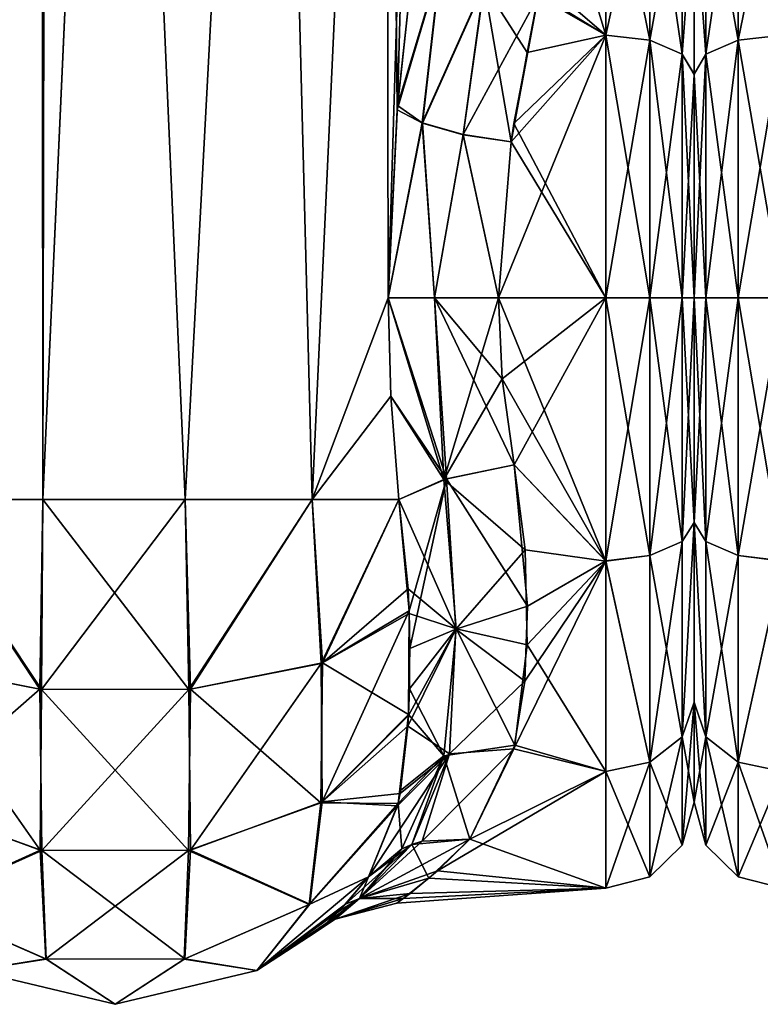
# Model space of a CAD drawing. Extents: x -23 to 700, y -1800 to 0.
# Tile 13 of 196: x 19 to 49, y -1800 to -1761. Entities that reach past the tile are written whole.
import ezdxf

# ---------------------------------------------------------------- set-up
doc = ezdxf.new("R2010")
doc.units = 0
doc.header["$LTSCALE"] = 21.316181
for name, color, linetype in [('1081', 7, 'CONTINUOUS'), ('1082', 7, 'CONTINUOUS'), ('1089', 7, 'CONTINUOUS'), ('1090', 7, 'CONTINUOUS'), ('1091', 7, 'CONTINUOUS'), ('1096', 7, 'CONTINUOUS'), ('1097', 7, 'CONTINUOUS'), ('1098', 7, 'CONTINUOUS'), ('1099', 7, 'CONTINUOUS'), ('1100', 7, 'CONTINUOUS'), ('1121', 7, 'CONTINUOUS'), ('1122', 7, 'CONTINUOUS'), ('1123', 7, 'CONTINUOUS'), ('1127', 7, 'CONTINUOUS'), ('1128', 7, 'CONTINUOUS'), ('1129', 7, 'CONTINUOUS'), ('1130', 7, 'CONTINUOUS'), ('28', 7, 'CONTINUOUS'), ('37', 7, 'CONTINUOUS'), ('38', 7, 'CONTINUOUS')]:
    doc.layers.add(name, color=color, linetype=linetype)

msp = doc.modelspace()

# ---------------------------------------------------------------- linework, layer by layer
at = {"layer": '1081', "linetype": 'CONTINUOUS'}
for points in [[(15.108, -1780, 30.234), (20.185, -1780, 32.69), (18.175, -83.45, 32.01), (15.108, -1780, 30.234)], [(20.185, -1780, 32.69), (23.05, -1716.55, 33), (18.175, -83.45, 32.01), (20.185, -1780, 32.69)], [(25.817, -1780, 32.667), (23.05, -1716.55, 33), (20.185, -1780, 32.69), (25.817, -1780, 32.667)], [(29.208, -1716.55, 31.321), (23.05, -1716.55, 33), (25.817, -1780, 32.667), (29.208, -1716.55, 31.321)], [(30.86, -1780, 30.179), (29.208, -1716.55, 31.321), (25.817, -1780, 32.667), (30.86, -1780, 30.179)], [(33.779, -1716.55, 26.744), (29.208, -1716.55, 31.321), (30.86, -1780, 30.179), (33.779, -1716.55, 26.744)], [(33.876, -1772, 26.571), (33.779, -1716.55, 26.744), (30.86, -1780, 30.179), (33.876, -1772, 26.571)], [(34.687, -1760.264, 24.8), (33.779, -1716.55, 26.744), (34.235, -1764.549, 25.876), (34.687, -1760.264, 24.8)], [(34.235, -1764.549, 25.876), (33.779, -1716.55, 26.744), (33.876, -1772, 26.571), (34.235, -1764.549, 25.876)], [(33.979, -1775.895, 26.383), (33.876, -1772, 26.571), (30.86, -1780, 30.179), (33.979, -1775.895, 26.383)], [(34.293, -1780, 25.752), (33.979, -1775.895, 26.383), (30.86, -1780, 30.179), (34.293, -1780, 25.752)]]:
    msp.add_3dface(points, dxfattribs=at)
at = {"layer": '1082', "linetype": 'CONTINUOUS'}
for points in [[(20.185, -1780, -32.69), (15.108, -1780, -30.234), (18.176, -83.45, -32.011), (20.185, -1780, -32.69)], [(23.05, -83.45, -33), (20.185, -1780, -32.69), (18.176, -83.45, -32.011), (23.05, -83.45, -33)], [(23.05, -1716.55, -33), (20.185, -1780, -32.69), (23.05, -83.45, -33), (23.05, -1716.55, -33)], [(25.817, -1780, -32.667), (20.185, -1780, -32.69), (23.05, -1716.55, -33), (25.817, -1780, -32.667)], [(29.208, -1716.55, -31.321), (25.817, -1780, -32.667), (23.05, -1716.55, -33), (29.208, -1716.55, -31.321)], [(30.86, -1780, -30.179), (25.817, -1780, -32.667), (29.208, -1716.55, -31.321), (30.86, -1780, -30.179)], [(33.779, -1716.55, -26.744), (30.86, -1780, -30.179), (29.208, -1716.55, -31.321), (33.779, -1716.55, -26.744)], [(33.876, -1772, -26.571), (30.86, -1780, -30.179), (33.779, -1716.55, -26.744), (33.876, -1772, -26.571)], [(35.55, -1716.55, -20.5), (33.876, -1772, -26.571), (33.779, -1716.55, -26.744), (35.55, -1716.55, -20.5)], [(34.248, -1764.383, -25.849), (33.876, -1772, -26.571), (35.55, -1716.55, -20.5), (34.248, -1764.383, -25.849)], [(34.717, -1760.007, -24.717), (34.248, -1764.383, -25.849), (35.55, -1716.55, -20.5), (34.717, -1760.007, -24.717)], [(33.979, -1775.894, -26.384), (30.86, -1780, -30.179), (33.876, -1772, -26.571), (33.979, -1775.894, -26.384)], [(34.293, -1780, -25.752), (30.86, -1780, -30.179), (33.979, -1775.894, -26.384), (34.293, -1780, -25.752)]]:
    msp.add_3dface(points, dxfattribs=at)
at = {"layer": '1089', "linetype": 'CONTINUOUS'}
for points in [[(46, -1755.988, -12.8), (46, -1755.989, 12.801), (46, -1763.142, -18.483), (46, -1755.988, -12.8)], [(46, -1755.989, 12.801), (46, -1763.15, 18.487), (46, -1763.142, -18.483), (46, -1755.989, 12.801)], [(46, -1763.15, 18.487), (46, -1772, 20.5), (46, -1763.142, -18.483), (46, -1763.15, 18.487)], [(46, -1763.142, -18.483), (46, -1772, 20.5), (46, -1772, -20.5), (46, -1763.142, -18.483)], [(46, -1772, -20.5), (46, -1772, 20.5), (46, -1780.905, 18.461), (46, -1772, -20.5)], [(46, -1780.911, -18.459), (46, -1772, -20.5), (46, -1780.905, 18.461), (46, -1780.911, -18.459)], [(46, -1788.022, 12.787), (46, -1780.911, -18.459), (46, -1780.905, 18.461), (46, -1788.022, 12.787)], [(46, -1788.03, -12.778), (46, -1780.911, -18.459), (46, -1788.022, 12.787), (46, -1788.03, -12.778)], [(46, -1791.984, 4.562), (46, -1788.03, -12.778), (46, -1788.022, 12.787), (46, -1791.984, 4.562)], [(46, -1791.987, -4.546), (46, -1788.03, -12.778), (46, -1791.984, 4.562), (46, -1791.987, -4.546)]]:
    msp.add_3dface(points, dxfattribs=at)
at = {"layer": '1090', "linetype": 'CONTINUOUS'}
for points in [[(38.247, -1772, 24), (38.39, -1775.215, 23.784), (42.5, -1772, 24), (38.247, -1772, 24)], [(42.5, -1772, -24), (42.5, -1782.432, -21.614), (38.247, -1772, -24), (42.5, -1772, -24)], [(38.247, -1772, -24), (42.5, -1782.432, -21.614), (38.39, -1775.214, -23.784), (38.247, -1772, -24)], [(38.39, -1775.215, 23.784), (38.87, -1778.62, 23.069), (42.5, -1772, 24), (38.39, -1775.215, 23.784)], [(42.5, -1772, 24), (38.87, -1778.62, 23.069), (42.5, -1782.43, 21.615), (42.5, -1772, 24)], [(38.39, -1775.214, -23.784), (42.5, -1782.432, -21.614), (38.87, -1778.62, -23.069), (38.39, -1775.214, -23.784)], [(38.87, -1778.62, 23.069), (39.4, -1784.227, 20.652), (42.5, -1782.43, 21.615), (38.87, -1778.62, 23.069)], [(38.87, -1778.62, -23.069), (42.5, -1782.432, -21.614), (39.308, -1781.991, -21.822), (38.87, -1778.62, -23.069)], [(39.308, -1781.991, -21.822), (42.5, -1782.432, -21.614), (39.381, -1785.755, -19.668), (39.308, -1781.991, -21.822)], [(39.29, -1787.19, 18.581), (38.857, -1789.87, 16.021), (42.5, -1782.43, 21.615), (39.29, -1787.19, 18.581)], [(42.5, -1782.43, 21.615), (38.857, -1789.87, 16.021), (42.5, -1790.769, 14.958), (42.5, -1782.43, 21.615)], [(39.4, -1784.227, 20.652), (39.29, -1787.19, 18.581), (42.5, -1782.43, 21.615), (39.4, -1784.227, 20.652)], [(42.5, -1782.432, -21.614), (42.5, -1790.771, -14.955), (39.381, -1785.755, -19.668), (42.5, -1782.432, -21.614)], [(39.381, -1785.755, -19.668), (42.5, -1790.771, -14.955), (38.893, -1789.735, -16.17), (39.381, -1785.755, -19.668)], [(38.893, -1789.735, -16.17), (42.5, -1790.771, -14.955), (37.107, -1793.453, -10.759), (38.893, -1789.735, -16.17)], [(38.857, -1789.87, 16.021), (37.107, -1793.453, 10.759), (42.5, -1790.769, 14.958), (38.857, -1789.87, 16.021)], [(42.5, -1790.769, 14.958), (37.107, -1793.453, 10.759), (35.833, -1794.704, 7.781), (42.5, -1790.769, 14.958)], [(42.5, -1795.398, 5.34), (42.5, -1790.769, 14.958), (35.833, -1794.704, 7.781), (42.5, -1795.398, 5.34)], [(42.5, -1790.771, -14.955), (42.5, -1795.399, -5.338), (37.107, -1793.453, -10.759), (42.5, -1790.771, -14.955)], [(37.107, -1793.453, -10.759), (42.5, -1795.399, -5.338), (35.481, -1795.007, -6.832), (37.107, -1793.453, -10.759)], [(34.742, -1795.602, 4.35), (42.5, -1795.398, 5.34), (35.833, -1794.704, 7.781), (34.742, -1795.602, 4.35)], [(35.481, -1795.007, -6.832), (42.5, -1795.399, -5.338), (34.465, -1795.81, -3.017), (35.481, -1795.007, -6.832)], [(34.465, -1795.81, -3.017), (42.5, -1795.398, 5.34), (34.216, -1795.99, 0.709), (34.465, -1795.81, -3.017)], [(34.216, -1795.99, 0.709), (42.5, -1795.398, 5.34), (34.742, -1795.602, 4.35), (34.216, -1795.99, 0.709)], [(42.5, -1795.399, -5.338), (42.5, -1795.398, 5.34), (34.465, -1795.81, -3.017), (42.5, -1795.399, -5.338)]]:
    msp.add_3dface(points, dxfattribs=at)
at = {"layer": '1091', "linetype": 'CONTINUOUS'}
for points in [[(42.5, -1761.598, 21.629), (42.5, -1753.232, 14.958), (39.837, -1759.941, 20.75), (42.5, -1761.598, 21.629)], [(42.5, -1753.23, -14.956), (42.5, -1761.596, -21.628), (40.5, -1755.024, -16.966), (42.5, -1753.23, -14.956)], [(40.5, -1755.024, -16.966), (42.5, -1761.596, -21.628), (39.942, -1759.39, -20.42), (40.5, -1755.024, -16.966)], [(39.942, -1759.39, -20.42), (42.5, -1761.596, -21.628), (39.814, -1760.047, -20.812), (39.942, -1759.39, -20.42)], [(39.814, -1760.047, -20.812), (42.5, -1761.596, -21.628), (38.86, -1765.098, -22.986), (39.814, -1760.047, -20.812)], [(39.385, -1762.276, 21.942), (42.5, -1761.598, 21.629), (39.837, -1759.941, 20.75), (39.385, -1762.276, 21.942)], [(38.247, -1772, 24), (42.5, -1772, 24), (42.5, -1761.598, 21.629), (38.247, -1772, 24)], [(38.247, -1772, 24), (42.5, -1761.598, 21.629), (38.747, -1765.817, 23.19), (38.247, -1772, 24)], [(38.747, -1765.817, 23.19), (42.5, -1761.598, 21.629), (39.385, -1762.276, 21.942), (38.747, -1765.817, 23.19)], [(42.5, -1761.596, -21.628), (42.5, -1772, -24), (38.86, -1765.098, -22.986), (42.5, -1761.596, -21.628)], [(38.86, -1765.098, -22.986), (42.5, -1772, -24), (38.742, -1765.826, -23.192), (38.86, -1765.098, -22.986)], [(42.5, -1772, -24), (38.247, -1772, -24), (38.742, -1765.826, -23.192), (42.5, -1772, -24)]]:
    msp.add_3dface(points, dxfattribs=at)
at = {"layer": '1096', "linetype": 'CONTINUOUS'}
for points in [[(15.108, -1780, -30.234), (20.128, -1787.521, -31.158), (14.876, -1786.489, -28.666), (15.108, -1780, -30.234)], [(15.108, -1780, -30.234), (20.185, -1780, -32.69), (20.128, -1787.521, -31.158), (15.108, -1780, -30.234)], [(20.185, -1780, -32.69), (25.817, -1780, -32.667), (20.128, -1787.521, -31.158), (20.185, -1780, -32.69)], [(25.817, -1780, -32.667), (26.033, -1787.516, -31.144), (20.128, -1787.521, -31.158), (25.817, -1780, -32.667)], [(25.817, -1780, -32.667), (30.86, -1780, -30.179), (26.033, -1787.516, -31.144), (25.817, -1780, -32.667)], [(30.86, -1780, -30.179), (31.272, -1786.473, -28.628), (26.033, -1787.516, -31.144), (30.86, -1780, -30.179)], [(30.86, -1780, -30.179), (34.293, -1780, -25.752), (31.272, -1786.473, -28.628), (30.86, -1780, -30.179)], [(31.272, -1786.473, -28.628), (34.293, -1780, -25.752), (34.663, -1783.536, -24.597), (31.272, -1786.473, -28.628)], [(34.702, -1784.517, -24.145), (31.272, -1786.473, -28.628), (34.663, -1783.536, -24.597), (34.702, -1784.517, -24.145)], [(34.702, -1784.517, -24.145), (34.676, -1788.516, -21.584), (31.272, -1786.473, -28.628), (34.702, -1784.517, -24.145)], [(34.714, -1787.501, -22.358), (34.676, -1788.516, -21.584), (34.702, -1784.517, -24.145), (34.714, -1787.501, -22.358)], [(20.07, -1793.893, -26.882), (14.844, -1791.976, -24.966), (14.876, -1786.489, -28.666), (20.07, -1793.893, -26.882)], [(20.128, -1787.521, -31.158), (20.07, -1793.893, -26.882), (14.876, -1786.489, -28.666), (20.128, -1787.521, -31.158)], [(31.272, -1786.473, -28.628), (31.198, -1792.011, -25.002), (26.033, -1787.516, -31.144), (31.272, -1786.473, -28.628)], [(34.676, -1788.516, -21.584), (31.198, -1792.011, -25.002), (31.272, -1786.473, -28.628), (34.676, -1788.516, -21.584)], [(25.956, -1793.906, -26.894), (20.07, -1793.893, -26.882), (20.128, -1787.521, -31.158), (25.956, -1793.906, -26.894)], [(26.033, -1787.516, -31.144), (25.956, -1793.906, -26.894), (20.128, -1787.521, -31.158), (26.033, -1787.516, -31.144)], [(31.198, -1792.011, -25.002), (25.956, -1793.906, -26.894), (26.033, -1787.516, -31.144), (31.198, -1792.011, -25.002)], [(34.676, -1788.516, -21.584), (34.265, -1792.036, -17.964), (31.198, -1792.011, -25.002), (34.676, -1788.516, -21.584)], [(34.365, -1791.522, -18.604), (34.265, -1792.036, -17.964), (34.676, -1788.516, -21.584), (34.365, -1791.522, -18.604)], [(20.07, -1793.893, -26.882), (15.34, -1796.025, -19.623), (14.844, -1791.976, -24.966), (20.07, -1793.893, -26.882)], [(31.198, -1792.011, -25.002), (30.74, -1796.039, -19.629), (25.956, -1793.906, -26.894), (31.198, -1792.011, -25.002)], [(34.265, -1792.036, -17.964), (30.74, -1796.039, -19.629), (31.198, -1792.011, -25.002), (34.265, -1792.036, -17.964)], [(34.265, -1792.036, -17.964), (33.091, -1794.945, -13.001), (30.74, -1796.039, -19.629), (34.265, -1792.036, -17.964)], [(20.295, -1798.2, -20.522), (15.34, -1796.025, -19.623), (20.07, -1793.893, -26.882), (20.295, -1798.2, -20.522)], [(25.956, -1793.906, -26.894), (20.295, -1798.2, -20.522), (20.07, -1793.893, -26.882), (25.956, -1793.906, -26.894)], [(25.781, -1798.205, -20.524), (20.295, -1798.2, -20.522), (25.956, -1793.906, -26.894), (25.781, -1798.205, -20.524)], [(30.74, -1796.039, -19.629), (25.781, -1798.205, -20.524), (25.956, -1793.906, -26.894), (30.74, -1796.039, -19.629)], [(30.74, -1796.039, -19.629), (33.091, -1794.945, -13.001), (28.671, -1798.665, -13), (30.74, -1796.039, -19.629)], [(15.34, -1796.025, -19.623), (20.295, -1798.2, -20.522), (17.43, -1798.665, -13), (15.34, -1796.025, -19.623)], [(25.781, -1798.205, -20.524), (30.74, -1796.039, -19.629), (28.671, -1798.665, -13), (25.781, -1798.205, -20.524)], [(17.43, -1798.665, -13), (20.295, -1798.2, -20.522), (23.05, -1800, -13), (17.43, -1798.665, -13)], [(20.295, -1798.2, -20.522), (25.781, -1798.205, -20.524), (23.05, -1800, -13), (20.295, -1798.2, -20.522)], [(23.05, -1800, -13), (25.781, -1798.205, -20.524), (28.671, -1798.665, -13), (23.05, -1800, -13)]]:
    msp.add_3dface(points, dxfattribs=at)
at = {"layer": '1097', "linetype": 'CONTINUOUS'}
for points in [[(28.671, -1798.665, -13), (33.091, -1794.945, -13.001), (31.938, -1796.29, -8.255), (28.671, -1798.665, -13)], [(32.184, -1796.034, 9.398), (33.091, -1794.945, 13), (28.671, -1798.665, 13), (32.184, -1796.034, 9.398)], [(31.401, -1796.801, 5.246), (32.184, -1796.034, 9.398), (28.671, -1798.665, 13), (31.401, -1796.801, 5.246)], [(31.204, -1796.975, -3.653), (28.671, -1798.665, -13), (31.938, -1796.29, -8.255), (31.204, -1796.975, -3.653)], [(31.022, -1797.128, 0.848), (31.401, -1796.801, 5.246), (28.671, -1798.665, 13), (31.022, -1797.128, 0.848)], [(28.671, -1798.665, -13), (31.204, -1796.975, -3.653), (28.671, -1798.665, 13), (28.671, -1798.665, -13)], [(31.204, -1796.975, -3.653), (31.022, -1797.128, 0.848), (28.671, -1798.665, 13), (31.204, -1796.975, -3.653)], [(17.43, -1798.665, -13), (23.05, -1800, -13), (17.43, -1798.665, 13), (17.43, -1798.665, -13)], [(17.43, -1798.665, 13), (23.05, -1800, -13), (23.051, -1800, 13), (17.43, -1798.665, 13)], [(23.05, -1800, -13), (28.671, -1798.665, -13), (23.051, -1800, 13), (23.05, -1800, -13)], [(23.051, -1800, 13), (28.671, -1798.665, -13), (28.671, -1798.665, 13), (23.051, -1800, 13)]]:
    msp.add_3dface(points, dxfattribs=at)
at = {"layer": '1098', "linetype": 'CONTINUOUS'}
for points in [[(20.064, -1787.515, 31.143), (15.108, -1780, 30.234), (14.827, -1786.473, 28.627), (20.064, -1787.515, 31.143)], [(20.185, -1780, 32.69), (15.108, -1780, 30.234), (20.064, -1787.515, 31.143), (20.185, -1780, 32.69)], [(25.967, -1787.522, 31.159), (20.185, -1780, 32.69), (20.064, -1787.515, 31.143), (25.967, -1787.522, 31.159)], [(25.817, -1780, 32.667), (20.185, -1780, 32.69), (25.967, -1787.522, 31.159), (25.817, -1780, 32.667)], [(30.86, -1780, 30.179), (25.817, -1780, 32.667), (25.967, -1787.522, 31.159), (30.86, -1780, 30.179)], [(31.219, -1786.491, 28.67), (30.86, -1780, 30.179), (25.967, -1787.522, 31.159), (31.219, -1786.491, 28.67)], [(34.293, -1780, 25.752), (30.86, -1780, 30.179), (31.219, -1786.491, 28.67), (34.293, -1780, 25.752)], [(34.698, -1784.402, 24.202), (34.293, -1780, 25.752), (31.219, -1786.491, 28.67), (34.698, -1784.402, 24.202)], [(34.698, -1784.402, 24.202), (31.219, -1786.491, 28.67), (31.256, -1791.976, 24.966), (34.698, -1784.402, 24.202)], [(34.674, -1788.556, 21.551), (34.698, -1784.402, 24.202), (31.256, -1791.976, 24.966), (34.674, -1788.556, 21.551)], [(34.728, -1785.902, 23.399), (34.698, -1784.402, 24.202), (34.674, -1788.556, 21.551), (34.728, -1785.902, 23.399)], [(20.064, -1787.515, 31.143), (14.827, -1786.473, 28.627), (14.902, -1792.011, 25.001), (20.064, -1787.515, 31.143)], [(31.219, -1786.491, 28.67), (25.967, -1787.522, 31.159), (26.03, -1793.893, 26.881), (31.219, -1786.491, 28.67)], [(31.256, -1791.976, 24.966), (31.219, -1786.491, 28.67), (26.03, -1793.893, 26.881), (31.256, -1791.976, 24.966)], [(20.144, -1793.906, 26.894), (20.064, -1787.515, 31.143), (14.902, -1792.011, 25.001), (20.144, -1793.906, 26.894)], [(25.967, -1787.522, 31.159), (20.064, -1787.515, 31.143), (20.144, -1793.906, 26.894), (25.967, -1787.522, 31.159)], [(26.03, -1793.893, 26.881), (25.967, -1787.522, 31.159), (20.144, -1793.906, 26.894), (26.03, -1793.893, 26.881)], [(34.674, -1788.556, 21.551), (31.256, -1791.976, 24.966), (34.65, -1788.978, 21.197), (34.674, -1788.556, 21.551)], [(34.65, -1788.978, 21.197), (31.256, -1791.976, 24.966), (34.342, -1791.649, 18.452), (34.65, -1788.978, 21.197)], [(34.342, -1791.649, 18.452), (31.256, -1791.976, 24.966), (34.245, -1792.129, 17.844), (34.342, -1791.649, 18.452)], [(20.144, -1793.906, 26.894), (14.902, -1792.011, 25.001), (15.359, -1796.039, 19.628), (20.144, -1793.906, 26.894)], [(31.256, -1791.976, 24.966), (26.03, -1793.893, 26.881), (30.76, -1796.025, 19.622), (31.256, -1791.976, 24.966)], [(34.245, -1792.129, 17.844), (31.256, -1791.976, 24.966), (30.76, -1796.025, 19.622), (34.245, -1792.129, 17.844)], [(33.091, -1794.945, 13), (34.245, -1792.129, 17.844), (30.76, -1796.025, 19.622), (33.091, -1794.945, 13)], [(20.319, -1798.205, 20.523), (20.144, -1793.906, 26.894), (15.359, -1796.039, 19.628), (20.319, -1798.205, 20.523)], [(26.03, -1793.893, 26.881), (20.144, -1793.906, 26.894), (25.805, -1798.2, 20.521), (26.03, -1793.893, 26.881)], [(25.805, -1798.2, 20.521), (20.144, -1793.906, 26.894), (20.319, -1798.205, 20.523), (25.805, -1798.2, 20.521)], [(30.76, -1796.025, 19.622), (26.03, -1793.893, 26.881), (25.805, -1798.2, 20.521), (30.76, -1796.025, 19.622)], [(28.671, -1798.665, 13), (33.091, -1794.945, 13), (30.76, -1796.025, 19.622), (28.671, -1798.665, 13)], [(17.43, -1798.665, 13), (20.319, -1798.205, 20.523), (15.359, -1796.039, 19.628), (17.43, -1798.665, 13)], [(28.671, -1798.665, 13), (30.76, -1796.025, 19.622), (25.805, -1798.2, 20.521), (28.671, -1798.665, 13)], [(17.43, -1798.665, 13), (23.051, -1800, 13), (20.319, -1798.205, 20.523), (17.43, -1798.665, 13)], [(23.051, -1800, 13), (25.805, -1798.2, 20.521), (20.319, -1798.205, 20.523), (23.051, -1800, 13)], [(23.051, -1800, 13), (28.671, -1798.665, 13), (25.805, -1798.2, 20.521), (23.051, -1800, 13)]]:
    msp.add_3dface(points, dxfattribs=at)
at = {"layer": '1099', "linetype": 'CONTINUOUS'}
for points in [[(42.5, -1761.596, -21.628), (42.5, -1753.23, -14.956), (44.249, -1761.79, -21.202), (42.5, -1761.596, -21.628)], [(42.5, -1753.23, -14.956), (44.249, -1753.602, -14.672), (44.249, -1761.79, -21.202), (42.5, -1753.23, -14.956)], [(42.5, -1753.232, 14.958), (42.5, -1761.598, 21.629), (44.249, -1753.602, 14.672), (42.5, -1753.232, 14.958)], [(42.5, -1761.598, 21.629), (44.249, -1761.79, 21.202), (44.249, -1753.602, 14.672), (42.5, -1761.598, 21.629)], [(44.249, -1761.79, 21.202), (45.531, -1754.605, 13.872), (44.249, -1753.602, 14.672), (44.249, -1761.79, 21.202)], [(45.531, -1754.605, -13.872), (45.531, -1762.346, -20.046), (44.249, -1753.602, -14.672), (45.531, -1754.605, -13.872)], [(44.249, -1753.602, -14.672), (45.531, -1762.346, -20.046), (44.249, -1761.79, -21.202), (44.249, -1753.602, -14.672)], [(45.531, -1762.346, 20.046), (45.531, -1754.605, 13.872), (44.249, -1761.79, 21.202), (45.531, -1762.346, 20.046)], [(45.531, -1762.346, 20.046), (46, -1755.989, 12.801), (45.531, -1754.605, 13.872), (45.531, -1762.346, 20.046)], [(45.531, -1754.605, -13.872), (46, -1755.988, -12.8), (45.531, -1762.346, -20.046), (45.531, -1754.605, -13.872)], [(46, -1755.988, -12.8), (46, -1763.142, -18.483), (45.531, -1762.346, -20.046), (46, -1755.988, -12.8)], [(46, -1763.15, 18.487), (46, -1755.989, 12.801), (45.531, -1762.346, 20.046), (46, -1763.15, 18.487)], [(42.5, -1772, -24), (42.5, -1761.596, -21.628), (44.249, -1772, -23.532), (42.5, -1772, -24)], [(44.249, -1772, -23.532), (42.5, -1761.596, -21.628), (44.249, -1761.79, -21.202), (44.249, -1772, -23.532)], [(42.5, -1761.598, 21.629), (42.5, -1772, 24), (44.249, -1761.79, 21.202), (42.5, -1761.598, 21.629)], [(42.5, -1772, 24), (44.249, -1772, 23.532), (44.249, -1761.79, 21.202), (42.5, -1772, 24)], [(45.531, -1772, -22.25), (44.249, -1772, -23.532), (44.249, -1761.79, -21.202), (45.531, -1772, -22.25)], [(45.531, -1762.346, -20.046), (45.531, -1772, -22.25), (44.249, -1761.79, -21.202), (45.531, -1762.346, -20.046)], [(44.249, -1772, 23.532), (45.531, -1762.346, 20.046), (44.249, -1761.79, 21.202), (44.249, -1772, 23.532)], [(44.249, -1772, 23.532), (45.531, -1772, 22.25), (45.531, -1762.346, 20.046), (44.249, -1772, 23.532)], [(45.531, -1772, 22.25), (46, -1763.15, 18.487), (45.531, -1762.346, 20.046), (45.531, -1772, 22.25)], [(46, -1763.142, -18.483), (46, -1772, -20.5), (45.531, -1762.346, -20.046), (46, -1763.142, -18.483)], [(46, -1772, -20.5), (45.531, -1772, -22.25), (45.531, -1762.346, -20.046), (46, -1772, -20.5)], [(46, -1772, 20.5), (46, -1763.15, 18.487), (45.531, -1772, 22.25), (46, -1772, 20.5)]]:
    msp.add_3dface(points, dxfattribs=at)
at = {"layer": '1100', "linetype": 'CONTINUOUS'}
for points in [[(42.5, -1772, 24), (42.5, -1782.43, 21.615), (44.249, -1772, 23.532), (42.5, -1772, 24)], [(42.5, -1782.43, 21.615), (44.249, -1782.21, 21.202), (44.249, -1772, 23.532), (42.5, -1782.43, 21.615)], [(42.5, -1782.432, -21.614), (42.5, -1772, -24), (44.249, -1782.21, -21.202), (42.5, -1782.432, -21.614)], [(42.5, -1772, -24), (44.249, -1772, -23.532), (44.249, -1782.21, -21.202), (42.5, -1772, -24)], [(45.531, -1772, -22.25), (45.531, -1781.654, -20.046), (44.249, -1772, -23.532), (45.531, -1772, -22.25)], [(44.249, -1772, -23.532), (45.531, -1781.654, -20.046), (44.249, -1782.21, -21.202), (44.249, -1772, -23.532)], [(45.531, -1781.654, 20.046), (45.531, -1772, 22.25), (44.249, -1782.21, 21.202), (45.531, -1781.654, 20.046)], [(44.249, -1782.21, 21.202), (45.531, -1772, 22.25), (44.249, -1772, 23.532), (44.249, -1782.21, 21.202)], [(46, -1780.905, 18.461), (46, -1772, 20.5), (45.531, -1781.654, 20.046), (46, -1780.905, 18.461)], [(45.531, -1781.654, 20.046), (46, -1772, 20.5), (45.531, -1772, 22.25), (45.531, -1781.654, 20.046)], [(46, -1772, -20.5), (46, -1780.911, -18.459), (45.531, -1772, -22.25), (46, -1772, -20.5)], [(45.531, -1772, -22.25), (46, -1780.911, -18.459), (45.531, -1781.654, -20.046), (45.531, -1772, -22.25)], [(46, -1788.022, 12.787), (46, -1780.905, 18.461), (45.531, -1789.395, 13.872), (46, -1788.022, 12.787)], [(45.531, -1789.395, 13.872), (46, -1780.905, 18.461), (45.531, -1781.654, 20.046), (45.531, -1789.395, 13.872)], [(46, -1780.911, -18.459), (46, -1788.03, -12.778), (45.531, -1789.395, -13.872), (46, -1780.911, -18.459)], [(45.531, -1781.654, -20.046), (46, -1780.911, -18.459), (45.531, -1789.395, -13.872), (45.531, -1781.654, -20.046)], [(45.531, -1781.654, -20.046), (45.531, -1789.395, -13.872), (44.249, -1782.21, -21.202), (45.531, -1781.654, -20.046)], [(45.531, -1789.395, 13.872), (45.531, -1781.654, 20.046), (44.249, -1790.398, 14.672), (45.531, -1789.395, 13.872)], [(44.249, -1790.398, 14.672), (45.531, -1781.654, 20.046), (44.249, -1782.21, 21.202), (44.249, -1790.398, 14.672)], [(42.5, -1782.43, 21.615), (44.249, -1790.398, 14.672), (44.249, -1782.21, 21.202), (42.5, -1782.43, 21.615)], [(42.5, -1782.432, -21.614), (44.249, -1782.21, -21.202), (44.249, -1790.398, -14.672), (42.5, -1782.432, -21.614)], [(42.5, -1782.43, 21.615), (42.5, -1790.769, 14.958), (44.249, -1790.398, 14.672), (42.5, -1782.43, 21.615)], [(42.5, -1790.771, -14.955), (42.5, -1782.432, -21.614), (44.249, -1790.398, -14.672), (42.5, -1790.771, -14.955)], [(44.249, -1782.21, -21.202), (45.531, -1789.395, -13.872), (44.249, -1790.398, -14.672), (44.249, -1782.21, -21.202)], [(46, -1791.984, 4.562), (46, -1788.022, 12.787), (45.531, -1789.395, 13.872), (46, -1791.984, 4.562)], [(46, -1788.03, -12.778), (46, -1791.987, -4.546), (45.531, -1793.692, -4.951), (46, -1788.03, -12.778)], [(45.531, -1789.395, -13.872), (46, -1788.03, -12.778), (45.531, -1793.692, -4.951), (45.531, -1789.395, -13.872)], [(45.531, -1789.395, -13.872), (45.531, -1793.692, -4.951), (44.249, -1790.398, -14.672), (45.531, -1789.395, -13.872)], [(45.531, -1793.692, 4.951), (45.531, -1789.395, 13.872), (44.249, -1794.942, 5.236), (45.531, -1793.692, 4.951)], [(44.249, -1794.942, 5.236), (45.531, -1789.395, 13.872), (44.249, -1790.398, 14.672), (44.249, -1794.942, 5.236)], [(45.531, -1793.692, 4.951), (46, -1791.984, 4.562), (45.531, -1789.395, 13.872), (45.531, -1793.692, 4.951)], [(42.5, -1790.769, 14.958), (42.5, -1795.398, 5.34), (44.249, -1790.398, 14.672), (42.5, -1790.769, 14.958)], [(42.5, -1795.398, 5.34), (44.249, -1794.942, 5.236), (44.249, -1790.398, 14.672), (42.5, -1795.398, 5.34)], [(42.5, -1790.771, -14.955), (44.249, -1790.398, -14.672), (44.249, -1794.942, -5.236), (42.5, -1790.771, -14.955)], [(44.249, -1790.398, -14.672), (45.531, -1793.692, -4.951), (44.249, -1794.942, -5.236), (44.249, -1790.398, -14.672)], [(42.5, -1795.399, -5.338), (42.5, -1790.771, -14.955), (44.249, -1794.942, -5.236), (42.5, -1795.399, -5.338)], [(46, -1791.987, -4.546), (46, -1791.984, 4.562), (45.531, -1793.692, 4.951), (46, -1791.987, -4.546)], [(45.531, -1793.692, -4.951), (46, -1791.987, -4.546), (45.531, -1793.692, 4.951), (45.531, -1793.692, -4.951)], [(45.531, -1793.692, -4.951), (45.531, -1793.692, 4.951), (44.249, -1794.942, -5.236), (45.531, -1793.692, -4.951)], [(44.249, -1794.942, -5.236), (45.531, -1793.692, 4.951), (44.249, -1794.942, 5.236), (44.249, -1794.942, -5.236)], [(42.5, -1795.398, 5.34), (42.5, -1795.399, -5.338), (44.249, -1794.942, 5.236), (42.5, -1795.398, 5.34)], [(42.5, -1795.399, -5.338), (44.249, -1794.942, -5.236), (44.249, -1794.942, 5.236), (42.5, -1795.399, -5.338)]]:
    msp.add_3dface(points, dxfattribs=at)
at = {"layer": '1121', "linetype": 'CONTINUOUS'}
for points in [[(39.4, -1784.227, 20.652), (38.87, -1778.62, 23.069), (36.187, -1779.18, 23.769), (39.4, -1784.227, 20.652)], [(34.293, -1780, 25.752), (34.698, -1784.402, 24.202), (36.187, -1779.18, 23.769), (34.293, -1780, 25.752)], [(34.698, -1784.402, 24.202), (34.728, -1785.902, 23.399), (36.187, -1779.18, 23.769), (34.698, -1784.402, 24.202)], [(36.187, -1779.18, 23.769), (34.728, -1785.902, 23.399), (36.558, -1785.13, 21.142), (36.187, -1779.18, 23.769)], [(39.4, -1784.227, 20.652), (36.187, -1779.18, 23.769), (36.558, -1785.13, 21.142), (39.4, -1784.227, 20.652)], [(39.29, -1787.19, 18.581), (39.4, -1784.227, 20.652), (36.558, -1785.13, 21.142), (39.29, -1787.19, 18.581)], [(34.674, -1788.556, 21.551), (34.65, -1788.978, 21.197), (36.558, -1785.13, 21.142), (34.674, -1788.556, 21.551)], [(36.558, -1785.13, 21.142), (34.65, -1788.978, 21.197), (36.3, -1790.067, 16.897), (36.558, -1785.13, 21.142)], [(34.728, -1785.902, 23.399), (34.674, -1788.556, 21.551), (36.558, -1785.13, 21.142), (34.728, -1785.902, 23.399)], [(39.29, -1787.19, 18.581), (36.558, -1785.13, 21.142), (36.3, -1790.067, 16.897), (39.29, -1787.19, 18.581)], [(38.857, -1789.87, 16.021), (39.29, -1787.19, 18.581), (36.3, -1790.067, 16.897), (38.857, -1789.87, 16.021)], [(34.65, -1788.978, 21.197), (34.342, -1791.649, 18.452), (36.3, -1790.067, 16.897), (34.65, -1788.978, 21.197)], [(37.107, -1793.453, 10.759), (38.857, -1789.87, 16.021), (35.225, -1793.54, 11.502), (37.107, -1793.453, 10.759)], [(35.225, -1793.54, 11.502), (38.857, -1789.87, 16.021), (36.3, -1790.067, 16.897), (35.225, -1793.54, 11.502)], [(34.245, -1792.129, 17.844), (33.091, -1794.945, 13), (36.3, -1790.067, 16.897), (34.245, -1792.129, 17.844)], [(33.091, -1794.945, 13), (34.814, -1793.669, 11.72), (36.3, -1790.067, 16.897), (33.091, -1794.945, 13)], [(34.342, -1791.649, 18.452), (34.245, -1792.129, 17.844), (36.3, -1790.067, 16.897), (34.342, -1791.649, 18.452)], [(34.814, -1793.669, 11.72), (35.225, -1793.54, 11.502), (36.3, -1790.067, 16.897), (34.814, -1793.669, 11.72)]]:
    msp.add_3dface(points, dxfattribs=at)
at = {"layer": '1122', "linetype": 'CONTINUOUS'}
for points in [[(33.876, -1772, 26.571), (33.979, -1775.895, 26.383), (36.187, -1779.18, 23.769), (33.876, -1772, 26.571)], [(35.712, -1772, 24.691), (33.876, -1772, 26.571), (36.187, -1779.18, 23.769), (35.712, -1772, 24.691)], [(38.87, -1778.62, 23.069), (38.39, -1775.215, 23.784), (35.712, -1772, 24.691), (38.87, -1778.62, 23.069)], [(38.87, -1778.62, 23.069), (35.712, -1772, 24.691), (36.187, -1779.18, 23.769), (38.87, -1778.62, 23.069)], [(38.39, -1775.215, 23.784), (38.247, -1772, 24), (35.712, -1772, 24.691), (38.39, -1775.215, 23.784)], [(33.979, -1775.895, 26.383), (34.293, -1780, 25.752), (36.187, -1779.18, 23.769), (33.979, -1775.895, 26.383)]]:
    msp.add_3dface(points, dxfattribs=at)
at = {"layer": '1123', "linetype": 'CONTINUOUS'}
for points in [[(34.687, -1760.264, 24.8), (34.235, -1764.549, 25.876), (35.953, -1758.715, 22.198), (34.687, -1760.264, 24.8)], [(35.953, -1758.715, 22.198), (34.235, -1764.549, 25.876), (35.231, -1765.074, 24.513), (35.953, -1758.715, 22.198)], [(37.679, -1759.604, 21.12), (35.953, -1758.715, 22.198), (35.231, -1765.074, 24.513), (37.679, -1759.604, 21.12)], [(36.842, -1765.542, 23.513), (37.679, -1759.604, 21.12), (35.231, -1765.074, 24.513), (36.842, -1765.542, 23.513)], [(38.747, -1765.817, 23.19), (37.679, -1759.604, 21.12), (36.842, -1765.542, 23.513), (38.747, -1765.817, 23.19)], [(38.747, -1765.817, 23.19), (39.385, -1762.276, 21.942), (37.679, -1759.604, 21.12), (38.747, -1765.817, 23.19)], [(39.385, -1762.276, 21.942), (39.837, -1759.941, 20.75), (37.679, -1759.604, 21.12), (39.385, -1762.276, 21.942)], [(34.235, -1764.549, 25.876), (33.876, -1772, 26.571), (35.231, -1765.074, 24.513), (34.235, -1764.549, 25.876)], [(35.231, -1765.074, 24.513), (33.876, -1772, 26.571), (35.712, -1772, 24.691), (35.231, -1765.074, 24.513)], [(36.842, -1765.542, 23.513), (35.231, -1765.074, 24.513), (35.712, -1772, 24.691), (36.842, -1765.542, 23.513)], [(38.247, -1772, 24), (36.842, -1765.542, 23.513), (35.712, -1772, 24.691), (38.247, -1772, 24)], [(38.247, -1772, 24), (38.747, -1765.817, 23.19), (36.842, -1765.542, 23.513), (38.247, -1772, 24)]]:
    msp.add_3dface(points, dxfattribs=at)
at = {"layer": '1127', "linetype": 'CONTINUOUS'}
for points in [[(34.248, -1764.383, -25.849), (34.717, -1760.007, -24.717), (35.951, -1758.707, -22.197), (34.248, -1764.383, -25.849)], [(35.226, -1765.065, -24.516), (34.248, -1764.383, -25.849), (35.951, -1758.707, -22.197), (35.226, -1765.065, -24.516)], [(37.67, -1759.595, -21.12), (35.226, -1765.065, -24.516), (35.951, -1758.707, -22.197), (37.67, -1759.595, -21.12)], [(36.84, -1765.534, -23.512), (35.226, -1765.065, -24.516), (37.67, -1759.595, -21.12), (36.84, -1765.534, -23.512)], [(39.814, -1760.047, -20.812), (36.84, -1765.534, -23.512), (37.67, -1759.595, -21.12), (39.814, -1760.047, -20.812)], [(39.814, -1760.047, -20.812), (38.742, -1765.826, -23.192), (36.84, -1765.534, -23.512), (39.814, -1760.047, -20.812)], [(39.814, -1760.047, -20.812), (38.86, -1765.098, -22.986), (38.742, -1765.826, -23.192), (39.814, -1760.047, -20.812)], [(33.876, -1772, -26.571), (34.248, -1764.383, -25.849), (35.226, -1765.065, -24.516), (33.876, -1772, -26.571)], [(35.713, -1772, -24.691), (33.876, -1772, -26.571), (35.226, -1765.065, -24.516), (35.713, -1772, -24.691)], [(36.84, -1765.534, -23.512), (35.713, -1772, -24.691), (35.226, -1765.065, -24.516), (36.84, -1765.534, -23.512)], [(38.247, -1772, -24), (35.713, -1772, -24.691), (36.84, -1765.534, -23.512), (38.247, -1772, -24)], [(38.742, -1765.826, -23.192), (38.247, -1772, -24), (36.84, -1765.534, -23.512), (38.742, -1765.826, -23.192)]]:
    msp.add_3dface(points, dxfattribs=at)
at = {"layer": '1128', "linetype": 'CONTINUOUS'}
for points in [[(33.979, -1775.894, -26.384), (33.876, -1772, -26.571), (36.074, -1779.195, -23.775), (33.979, -1775.894, -26.384)], [(36.074, -1779.195, -23.775), (33.876, -1772, -26.571), (35.713, -1772, -24.691), (36.074, -1779.195, -23.775)], [(38.247, -1772, -24), (36.074, -1779.195, -23.775), (35.713, -1772, -24.691), (38.247, -1772, -24)], [(38.247, -1772, -24), (38.39, -1775.214, -23.784), (36.074, -1779.195, -23.775), (38.247, -1772, -24)], [(38.39, -1775.214, -23.784), (38.87, -1778.62, -23.069), (36.074, -1779.195, -23.775), (38.39, -1775.214, -23.784)], [(34.293, -1780, -25.752), (33.979, -1775.894, -26.384), (36.074, -1779.195, -23.775), (34.293, -1780, -25.752)]]:
    msp.add_3dface(points, dxfattribs=at)
at = {"layer": '1129', "linetype": 'CONTINUOUS'}
for points in [[(38.87, -1778.62, -23.069), (39.308, -1781.991, -21.822), (36.074, -1779.195, -23.775), (38.87, -1778.62, -23.069)], [(36.565, -1785.126, -21.139), (34.293, -1780, -25.752), (36.074, -1779.195, -23.775), (36.565, -1785.126, -21.139)], [(39.308, -1781.991, -21.822), (36.565, -1785.126, -21.139), (36.074, -1779.195, -23.775), (39.308, -1781.991, -21.822)], [(34.663, -1783.536, -24.597), (34.293, -1780, -25.752), (36.565, -1785.126, -21.139), (34.663, -1783.536, -24.597)], [(39.308, -1781.991, -21.822), (39.381, -1785.755, -19.668), (36.565, -1785.126, -21.139), (39.308, -1781.991, -21.822)], [(34.702, -1784.517, -24.145), (34.663, -1783.536, -24.597), (36.565, -1785.126, -21.139), (34.702, -1784.517, -24.145)], [(34.714, -1787.501, -22.358), (34.702, -1784.517, -24.145), (36.565, -1785.126, -21.139), (34.714, -1787.501, -22.358)], [(36.075, -1790.154, -17.021), (34.714, -1787.501, -22.358), (36.565, -1785.126, -21.139), (36.075, -1790.154, -17.021)], [(38.893, -1789.735, -16.17), (36.075, -1790.154, -17.021), (36.565, -1785.126, -21.139), (38.893, -1789.735, -16.17)], [(39.381, -1785.755, -19.668), (38.893, -1789.735, -16.17), (36.565, -1785.126, -21.139), (39.381, -1785.755, -19.668)], [(34.676, -1788.516, -21.584), (34.714, -1787.501, -22.358), (36.075, -1790.154, -17.021), (34.676, -1788.516, -21.584)], [(34.365, -1791.522, -18.604), (34.676, -1788.516, -21.584), (36.075, -1790.154, -17.021), (34.365, -1791.522, -18.604)], [(38.893, -1789.735, -16.17), (37.107, -1793.453, -10.759), (36.075, -1790.154, -17.021), (38.893, -1789.735, -16.17)], [(34.265, -1792.036, -17.964), (34.365, -1791.522, -18.604), (36.075, -1790.154, -17.021), (34.265, -1792.036, -17.964)], [(34.415, -1793.841, -11.954), (34.265, -1792.036, -17.964), (36.075, -1790.154, -17.021), (34.415, -1793.841, -11.954)], [(34.812, -1793.669, -11.72), (34.415, -1793.841, -11.954), (36.075, -1790.154, -17.021), (34.812, -1793.669, -11.72)], [(37.107, -1793.453, -10.759), (34.812, -1793.669, -11.72), (36.075, -1790.154, -17.021), (37.107, -1793.453, -10.759)], [(33.091, -1794.945, -13.001), (34.265, -1792.036, -17.964), (34.415, -1793.841, -11.954), (33.091, -1794.945, -13.001)]]:
    msp.add_3dface(points, dxfattribs=at)
at = {"layer": '1130', "linetype": 'CONTINUOUS'}
for points in [[(33.091, -1794.945, 13), (32.184, -1796.034, 9.398), (34.814, -1793.669, 11.72), (33.091, -1794.945, 13)], [(34.814, -1793.669, 11.72), (32.184, -1796.034, 9.398), (32.741, -1795.81, 6.301), (34.814, -1793.669, 11.72)], [(35.481, -1795.007, -6.832), (32.735, -1795.813, -6.293), (34.812, -1793.669, -11.72), (35.481, -1795.007, -6.832)], [(34.812, -1793.669, -11.72), (32.735, -1795.813, -6.293), (34.415, -1793.841, -11.954), (34.812, -1793.669, -11.72)], [(35.833, -1794.704, 7.781), (37.107, -1793.453, 10.759), (32.741, -1795.81, 6.301), (35.833, -1794.704, 7.781)], [(32.741, -1795.81, 6.301), (37.107, -1793.453, 10.759), (35.225, -1793.54, 11.502), (32.741, -1795.81, 6.301)], [(34.814, -1793.669, 11.72), (32.741, -1795.81, 6.301), (35.225, -1793.54, 11.502), (34.814, -1793.669, 11.72)], [(37.107, -1793.453, -10.759), (35.481, -1795.007, -6.832), (34.812, -1793.669, -11.72), (37.107, -1793.453, -10.759)], [(32.735, -1795.813, -6.293), (33.091, -1794.945, -13.001), (34.415, -1793.841, -11.954), (32.735, -1795.813, -6.293)], [(31.938, -1796.29, -8.255), (33.091, -1794.945, -13.001), (32.735, -1795.813, -6.293), (31.938, -1796.29, -8.255)], [(34.742, -1795.602, 4.35), (35.833, -1794.704, 7.781), (32.741, -1795.81, 6.301), (34.742, -1795.602, 4.35)], [(35.481, -1795.007, -6.832), (34.465, -1795.81, -3.017), (32.735, -1795.813, -6.293), (35.481, -1795.007, -6.832)], [(34.216, -1795.99, 0.709), (34.742, -1795.602, 4.35), (31.774, -1796.622, 0.006), (34.216, -1795.99, 0.709)], [(34.742, -1795.602, 4.35), (32.741, -1795.81, 6.301), (31.774, -1796.622, 0.006), (34.742, -1795.602, 4.35)], [(31.401, -1796.801, 5.246), (31.022, -1797.128, 0.848), (32.741, -1795.81, 6.301), (31.401, -1796.801, 5.246)], [(32.741, -1795.81, 6.301), (31.022, -1797.128, 0.848), (31.774, -1796.622, 0.006), (32.741, -1795.81, 6.301)], [(31.204, -1796.975, -3.653), (31.938, -1796.29, -8.255), (32.735, -1795.813, -6.293), (31.204, -1796.975, -3.653)], [(31.774, -1796.622, 0.006), (31.204, -1796.975, -3.653), (32.735, -1795.813, -6.293), (31.774, -1796.622, 0.006)], [(32.184, -1796.034, 9.398), (31.401, -1796.801, 5.246), (32.741, -1795.81, 6.301), (32.184, -1796.034, 9.398)], [(34.465, -1795.81, -3.017), (34.216, -1795.99, 0.709), (31.774, -1796.622, 0.006), (34.465, -1795.81, -3.017)], [(34.465, -1795.81, -3.017), (31.774, -1796.622, 0.006), (32.735, -1795.813, -6.293), (34.465, -1795.81, -3.017)], [(31.022, -1797.128, 0.848), (31.204, -1796.975, -3.653), (31.774, -1796.622, 0.006), (31.022, -1797.128, 0.848)]]:
    msp.add_3dface(points, dxfattribs=at)
at = {"layer": '28', "linetype": 'CONTINUOUS'}
for points in [[(46, -1755.988, 12.8), (46, -1755.989, -12.801), (46, -1763.142, 18.483), (46, -1755.988, 12.8)], [(46, -1755.989, -12.801), (46, -1763.15, -18.487), (46, -1763.142, 18.483), (46, -1755.989, -12.801)], [(46, -1763.15, -18.487), (46, -1772, -20.5), (46, -1763.142, 18.483), (46, -1763.15, -18.487)], [(46, -1763.142, 18.483), (46, -1772, -20.5), (46, -1772, 20.5), (46, -1763.142, 18.483)], [(46, -1772, 20.5), (46, -1772, -20.5), (46, -1780.905, -18.461), (46, -1772, 20.5)], [(46, -1780.911, 18.459), (46, -1772, 20.5), (46, -1780.905, -18.461), (46, -1780.911, 18.459)], [(46, -1788.022, -12.787), (46, -1780.911, 18.459), (46, -1780.905, -18.461), (46, -1788.022, -12.787)], [(46, -1788.03, 12.778), (46, -1780.911, 18.459), (46, -1788.022, -12.787), (46, -1788.03, 12.778)], [(46, -1791.984, -4.562), (46, -1788.03, 12.778), (46, -1788.022, -12.787), (46, -1791.984, -4.562)], [(46, -1791.987, 4.546), (46, -1788.03, 12.778), (46, -1791.984, -4.562), (46, -1791.987, 4.546)]]:
    msp.add_3dface(points, dxfattribs=at)
at = {"layer": '37', "linetype": 'CONTINUOUS'}
for points in [[(47.751, -1761.79, -21.202), (46.469, -1754.605, -13.872), (47.751, -1753.602, -14.672), (47.751, -1761.79, -21.202)], [(46.469, -1754.605, 13.872), (46.469, -1762.346, 20.046), (47.751, -1753.602, 14.672), (46.469, -1754.605, 13.872)], [(47.751, -1753.602, 14.672), (46.469, -1762.346, 20.046), (47.751, -1761.79, 21.202), (47.751, -1753.602, 14.672)], [(49.5, -1761.596, 21.628), (49.5, -1753.23, 14.956), (47.751, -1761.79, 21.202), (49.5, -1761.596, 21.628)], [(49.5, -1753.23, 14.956), (47.751, -1753.602, 14.672), (47.751, -1761.79, 21.202), (49.5, -1753.23, 14.956)], [(49.5, -1753.232, -14.958), (49.5, -1761.598, -21.629), (47.751, -1753.602, -14.672), (49.5, -1753.232, -14.958)], [(49.5, -1761.598, -21.629), (47.751, -1761.79, -21.202), (47.751, -1753.602, -14.672), (49.5, -1761.598, -21.629)], [(46.469, -1762.346, -20.046), (46, -1755.989, -12.801), (46.469, -1754.605, -13.872), (46.469, -1762.346, -20.046)], [(46.469, -1754.605, 13.872), (46, -1755.988, 12.8), (46.469, -1762.346, 20.046), (46.469, -1754.605, 13.872)], [(46.469, -1762.346, -20.046), (46.469, -1754.605, -13.872), (47.751, -1761.79, -21.202), (46.469, -1762.346, -20.046)], [(46, -1755.988, 12.8), (46, -1763.142, 18.483), (46.469, -1762.346, 20.046), (46, -1755.988, 12.8)], [(46, -1763.15, -18.487), (46, -1755.989, -12.801), (46.469, -1762.346, -20.046), (46, -1763.15, -18.487)], [(46.469, -1772, 22.25), (47.751, -1772, 23.532), (47.751, -1761.79, 21.202), (46.469, -1772, 22.25)], [(46.469, -1762.346, 20.046), (46.469, -1772, 22.25), (47.751, -1761.79, 21.202), (46.469, -1762.346, 20.046)], [(47.751, -1772, -23.532), (46.469, -1762.346, -20.046), (47.751, -1761.79, -21.202), (47.751, -1772, -23.532)], [(49.5, -1772, 24), (49.5, -1761.596, 21.628), (47.751, -1772, 23.532), (49.5, -1772, 24)], [(47.751, -1772, 23.532), (49.5, -1761.596, 21.628), (47.751, -1761.79, 21.202), (47.751, -1772, 23.532)], [(49.5, -1761.598, -21.629), (49.5, -1772, -24), (47.751, -1761.79, -21.202), (49.5, -1761.598, -21.629)], [(49.5, -1772, -24), (47.751, -1772, -23.532), (47.751, -1761.79, -21.202), (49.5, -1772, -24)], [(46.469, -1772, -22.25), (46, -1763.15, -18.487), (46.469, -1762.346, -20.046), (46.469, -1772, -22.25)], [(46, -1763.142, 18.483), (46, -1772, 20.5), (46.469, -1762.346, 20.046), (46, -1763.142, 18.483)], [(46, -1772, 20.5), (46.469, -1772, 22.25), (46.469, -1762.346, 20.046), (46, -1772, 20.5)], [(47.751, -1772, -23.532), (46.469, -1772, -22.25), (46.469, -1762.346, -20.046), (47.751, -1772, -23.532)], [(46, -1772, -20.5), (46, -1763.15, -18.487), (46.469, -1772, -22.25), (46, -1772, -20.5)]]:
    msp.add_3dface(points, dxfattribs=at)
at = {"layer": '38', "linetype": 'CONTINUOUS'}
for points in [[(46, -1780.905, -18.461), (46, -1772, -20.5), (46.469, -1781.654, -20.046), (46, -1780.905, -18.461)], [(46.469, -1781.654, -20.046), (46, -1772, -20.5), (46.469, -1772, -22.25), (46.469, -1781.654, -20.046)], [(46, -1772, 20.5), (46, -1780.911, 18.459), (46.469, -1772, 22.25), (46, -1772, 20.5)], [(46.469, -1772, 22.25), (46, -1780.911, 18.459), (46.469, -1781.654, 20.046), (46.469, -1772, 22.25)], [(46.469, -1772, 22.25), (46.469, -1781.654, 20.046), (47.751, -1772, 23.532), (46.469, -1772, 22.25)], [(47.751, -1772, 23.532), (46.469, -1781.654, 20.046), (47.751, -1782.21, 21.202), (47.751, -1772, 23.532)], [(46.469, -1781.654, -20.046), (46.469, -1772, -22.25), (47.751, -1782.21, -21.202), (46.469, -1781.654, -20.046)], [(47.751, -1782.21, -21.202), (46.469, -1772, -22.25), (47.751, -1772, -23.532), (47.751, -1782.21, -21.202)], [(49.5, -1772, -24), (49.5, -1782.43, -21.615), (47.751, -1772, -23.532), (49.5, -1772, -24)], [(49.5, -1782.43, -21.615), (47.751, -1782.21, -21.202), (47.751, -1772, -23.532), (49.5, -1782.43, -21.615)], [(49.5, -1782.432, 21.614), (49.5, -1772, 24), (47.751, -1782.21, 21.202), (49.5, -1782.432, 21.614)], [(49.5, -1772, 24), (47.751, -1772, 23.532), (47.751, -1782.21, 21.202), (49.5, -1772, 24)], [(46, -1788.022, -12.787), (46, -1780.905, -18.461), (46.469, -1789.395, -13.872), (46, -1788.022, -12.787)], [(46.469, -1789.395, -13.872), (46, -1780.905, -18.461), (46.469, -1781.654, -20.046), (46.469, -1789.395, -13.872)], [(46, -1780.911, 18.459), (46, -1788.03, 12.778), (46.469, -1789.395, 13.872), (46, -1780.911, 18.459)], [(46.469, -1781.654, 20.046), (46, -1780.911, 18.459), (46.469, -1789.395, 13.872), (46.469, -1781.654, 20.046)], [(46.469, -1781.654, 20.046), (46.469, -1789.395, 13.872), (47.751, -1782.21, 21.202), (46.469, -1781.654, 20.046)], [(46.469, -1789.395, -13.872), (46.469, -1781.654, -20.046), (47.751, -1790.398, -14.672), (46.469, -1789.395, -13.872)], [(47.751, -1790.398, -14.672), (46.469, -1781.654, -20.046), (47.751, -1782.21, -21.202), (47.751, -1790.398, -14.672)], [(47.751, -1782.21, 21.202), (46.469, -1789.395, 13.872), (47.751, -1790.398, 14.672), (47.751, -1782.21, 21.202)], [(49.5, -1782.43, -21.615), (47.751, -1790.398, -14.672), (47.751, -1782.21, -21.202), (49.5, -1782.43, -21.615)], [(49.5, -1782.432, 21.614), (47.751, -1782.21, 21.202), (47.751, -1790.398, 14.672), (49.5, -1782.432, 21.614)], [(49.5, -1782.43, -21.615), (49.5, -1790.769, -14.958), (47.751, -1790.398, -14.672), (49.5, -1782.43, -21.615)], [(49.5, -1790.771, 14.955), (49.5, -1782.432, 21.614), (47.751, -1790.398, 14.672), (49.5, -1790.771, 14.955)], [(46, -1791.984, -4.562), (46, -1788.022, -12.787), (46.469, -1789.395, -13.872), (46, -1791.984, -4.562)], [(46, -1788.03, 12.778), (46, -1791.987, 4.546), (46.469, -1793.692, 4.951), (46, -1788.03, 12.778)], [(46.469, -1789.395, 13.872), (46, -1788.03, 12.778), (46.469, -1793.692, 4.951), (46.469, -1789.395, 13.872)], [(46.469, -1793.692, -4.951), (46, -1791.984, -4.562), (46.469, -1789.395, -13.872), (46.469, -1793.692, -4.951)], [(46.469, -1789.395, 13.872), (46.469, -1793.692, 4.951), (47.751, -1790.398, 14.672), (46.469, -1789.395, 13.872)], [(46.469, -1793.692, -4.951), (46.469, -1789.395, -13.872), (47.751, -1794.942, -5.236), (46.469, -1793.692, -4.951)], [(47.751, -1794.942, -5.236), (46.469, -1789.395, -13.872), (47.751, -1790.398, -14.672), (47.751, -1794.942, -5.236)], [(47.751, -1790.398, 14.672), (46.469, -1793.692, 4.951), (47.751, -1794.942, 5.236), (47.751, -1790.398, 14.672)], [(49.5, -1790.769, -14.958), (49.5, -1795.398, -5.34), (47.751, -1790.398, -14.672), (49.5, -1790.769, -14.958)], [(49.5, -1795.398, -5.34), (47.751, -1794.942, -5.236), (47.751, -1790.398, -14.672), (49.5, -1795.398, -5.34)], [(49.5, -1790.771, 14.955), (47.751, -1790.398, 14.672), (47.751, -1794.942, 5.236), (49.5, -1790.771, 14.955)], [(49.5, -1795.399, 5.338), (49.5, -1790.771, 14.955), (47.751, -1794.942, 5.236), (49.5, -1795.399, 5.338)], [(46, -1791.987, 4.546), (46, -1791.984, -4.562), (46.469, -1793.692, -4.951), (46, -1791.987, 4.546)], [(46.469, -1793.692, 4.951), (46, -1791.987, 4.546), (46.469, -1793.692, -4.951), (46.469, -1793.692, 4.951)], [(46.469, -1793.692, 4.951), (46.469, -1793.692, -4.951), (47.751, -1794.942, 5.236), (46.469, -1793.692, 4.951)], [(47.751, -1794.942, 5.236), (46.469, -1793.692, -4.951), (47.751, -1794.942, -5.236), (47.751, -1794.942, 5.236)], [(49.5, -1795.398, -5.34), (49.5, -1795.399, 5.338), (47.751, -1794.942, -5.236), (49.5, -1795.398, -5.34)], [(49.5, -1795.399, 5.338), (47.751, -1794.942, 5.236), (47.751, -1794.942, -5.236), (49.5, -1795.399, 5.338)]]:
    msp.add_3dface(points, dxfattribs=at)

doc.saveas('drawing.dxf')
